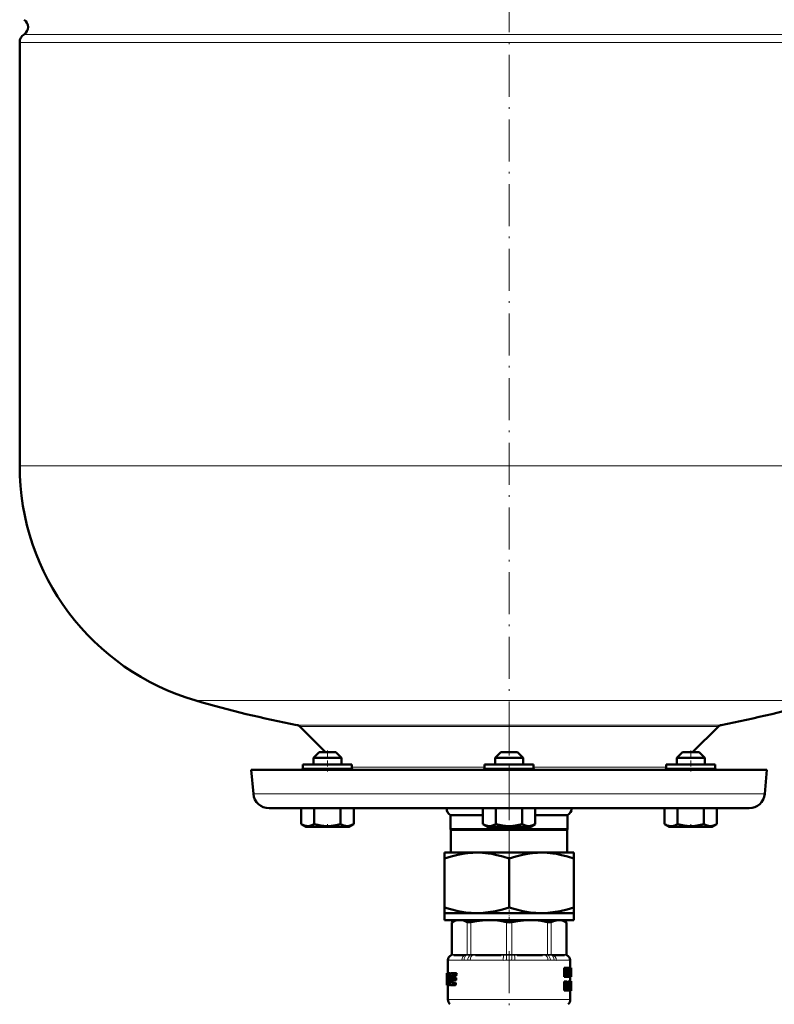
# Model space of a CAD drawing. Extents: x -1438 to 1837, y -1663 to 612.
# Tile 72 of 91: x 742 to 958, y -44 to 238. Entities that reach past the tile are written whole.
import ezdxf

# ---------------------------------------------------------------- set-up
doc = ezdxf.new("R2010")
doc.units = 0
doc.linetypes.add('DASHDOT', pattern=[18.5, 12, -3, 0.5, -3])

msp = doc.modelspace()

# ---------------------------------------------------------------- linework, layer by layer
at = {"color": 7, "linetype": 'DASHDOT', "lineweight": 18}
for p, q in [((881.75, 505.19), (881.75, 0.9)), ((881.75, 39.75), (881.75, -6.04)), ((881.75, -28.75), (881.75, -59.48))]:
    msp.add_line(p, q, dxfattribs=at)
at = {"color": 7, "lineweight": 18}
for p, q in [((1021.75, 231.25), (741.75, 231.25)), ((743, 233.52), (1020.51, 233.52)), ((741.75, 110.13), (1021.75, 110.13)), ((792.15, 42.93), (881.75, 42.93)), ((881.75, 42.93), (971.35, 42.93)), ((821.09, 35.93), (881.75, 35.93)), ((821.86, 35.52), (941.64, 35.52)), ((881.75, 35.93), (942.42, 35.93)), ((823.73, 23.63), (822.79, 23.63)), ((836.79, 23.63), (823.73, 23.63)), ((836.79, 23.92), (874.75, 23.92)), ((881.75, 23.63), (874.75, 23.63)), ((888.75, 23.63), (881.75, 23.63)), ((888.75, 23.92), (926.72, 23.92)), ((939.78, 23.63), (926.72, 23.63)), ((940.72, 23.63), (939.78, 23.63)), ((808.6, 16.23), (881.75, 16.23)), ((881.75, 16.23), (954.9, 16.23)), ((865.51, -20.43), (865.51, -29.71)), ((869.73, -29.71), (869.73, -20.43)), ((870.81, -20.43), (870.81, -29.71)), ((880.99, -29.71), (880.99, -20.43)), ((882.52, -20.43), (882.52, -29.71)), ((892.7, -29.71), (892.7, -20.43)), ((893.78, -20.43), (893.78, -29.71)), ((898, -29.71), (898, -20.43)), ((865.36, -29.91), (865.23, -29.92)), ((865.36, -29.73), (865.49, -29.72)), ((865.38, -29.91), (865.36, -29.91)), ((865.64, -29.88), (865.38, -29.91)), ((865.49, -29.72), (865.51, -29.71)), ((865.51, -29.71), (865.8, -29.69)), ((866.1, -29.67), (869.14, -29.67)), ((869.59, -29.91), (869.27, -29.88)), ((869.43, -29.69), (869.73, -29.71)), ((869.62, -29.91), (869.59, -29.91)), ((869.73, -29.71), (869.75, -29.72)), ((870.76, -29.91), (870.7, -29.91)), ((870.76, -29.72), (870.81, -29.71)), ((871.46, -29.88), (870.76, -29.91)), ((870.81, -29.71), (871.52, -29.69)), ((872.23, -29.67), (879.57, -29.67)), ((880.93, -29.91), (880.21, -29.88)), ((880.28, -29.69), (880.99, -29.71)), ((880.98, -29.91), (880.93, -29.91)), ((880.99, -29.71), (881.04, -29.72)), ((882.47, -29.72), (882.52, -29.71)), ((882.52, -29.71), (883.23, -29.69)), ((882.58, -29.91), (882.52, -29.91)), ((883.3, -29.88), (882.58, -29.91)), ((883.94, -29.67), (891.28, -29.67)), ((891.99, -29.69), (892.7, -29.71)), ((892.75, -29.91), (892.05, -29.88)), ((892.7, -29.71), (892.75, -29.72)), ((892.8, -29.91), (892.75, -29.91)), ((893.76, -29.72), (893.78, -29.71)), ((893.78, -29.71), (894.07, -29.69)), ((893.92, -29.91), (893.89, -29.91)), ((894.24, -29.88), (893.92, -29.91)), ((894.37, -29.67), (897.41, -29.67)), ((897.7, -29.69), (898, -29.71)), ((898.13, -29.91), (897.86, -29.88)), ((898, -29.71), (898.02, -29.72)), ((898.02, -29.72), (898.15, -29.73)), ((898.15, -29.91), (898.13, -29.91)), ((898.28, -29.92), (898.15, -29.91)), ((864.27, -31.35), (864.25, -31.32)), ((864.33, -31.37), (868.25, -31.37)), ((869.9, -31.35), (868.88, -31.35)), ((870.62, -31.37), (880.08, -31.37)), ((883.43, -31.37), (892.89, -31.37)), ((894.63, -31.35), (893.61, -31.35)), ((895.25, -31.37), (899.17, -31.37)), ((899.25, -31.32), (899.24, -31.35)), ((898.29, -39.38), (898.1, -39.38)), ((864.25, -42.54), (881.75, -42.54)), ((881.75, -42.54), (899.25, -42.54))]:
    msp.add_line(p, q, dxfattribs=at)
at = {"color": 7, "lineweight": 50}
for p, q in [((741.75, 231.25), (741.75, 110.13)), ((821.86, 35.52), (829.25, 28.13)), ((934.25, 28.13), (941.64, 35.52)), ((827.39, 28.13), (825.79, 26.53)), ((827.39, 28.13), (825.79, 26.53)), ((833.26, 26.53), (825.79, 26.53)), ((825.79, 24.63), (825.79, 26.53)), ((831.87, 28.13), (827.39, 28.13)), ((832.19, 28.13), (831.87, 28.13)), ((832.19, 28.13), (833.79, 26.53)), ((833.79, 26.53), (833.26, 26.53)), ((833.79, 24.63), (833.79, 26.53)), ((879.35, 28.13), (877.75, 26.53)), ((878.29, 26.53), (877.75, 26.53)), ((877.75, 24.63), (877.75, 26.53)), ((885.75, 26.53), (878.29, 26.53)), ((879.68, 28.13), (879.35, 28.13)), ((884.15, 28.13), (879.68, 28.13)), ((884.15, 28.13), (885.75, 26.53)), ((885.75, 24.63), (885.75, 26.53)), ((931.32, 28.13), (929.72, 26.53)), ((933.72, 26.53), (929.72, 26.53)), ((929.72, 24.63), (929.72, 26.53)), ((933.72, 28.13), (931.32, 28.13)), ((936.12, 28.13), (933.72, 28.13)), ((937.72, 26.53), (933.72, 26.53)), ((936.12, 28.13), (937.72, 26.53)), ((936.12, 28.13), (937.72, 26.53)), ((937.72, 24.63), (937.72, 26.53)), ((937.72, 24.63), (937.72, 26.53)), ((808, 23.13), (881.75, 23.13)), ((808, 23.13), (808.6, 16.23)), ((823.73, 24.63), (822.79, 24.63)), ((822.79, 24.63), (822.79, 23.63)), ((836.79, 24.63), (823.73, 24.63)), ((836.79, 24.63), (836.79, 23.63)), ((881.75, 24.63), (874.75, 24.63)), ((874.75, 24.63), (874.75, 23.63)), ((888.75, 24.63), (881.75, 24.63)), ((881.75, 23.13), (955.51, 23.13)), ((888.75, 24.63), (888.75, 23.63)), ((939.78, 24.63), (926.72, 24.63)), ((926.72, 24.63), (926.72, 23.63)), ((940.72, 24.63), (939.78, 24.63)), ((940.72, 24.63), (940.72, 23.63)), ((940.72, 23.63), (940.72, 24.63)), ((954.9, 16.23), (955.51, 23.13)), ((813.09, 12.13), (881.75, 12.13)), ((822.29, 12.13), (822.29, 7.59)), ((826.04, 12.13), (826.04, 7.59)), ((833.55, 12.13), (833.55, 7.59)), ((837.3, 12.13), (837.3, 7.6)), ((837.31, 12.13), (837.31, 7.6)), ((874.24, 12.13), (874.24, 7.6)), ((878, 12.13), (878, 7.59)), ((881.75, 12.13), (950.42, 12.13)), ((885.5, 12.13), (885.5, 7.59)), ((889.26, 12.13), (889.26, 7.59)), ((926.2, 12.13), (926.2, 7.6)), ((929.95, 12.13), (929.95, 7.6)), ((937.46, 12.13), (937.46, 7.59)), ((941.21, 12.13), (941.21, 7.59)), ((941.22, 12.13), (941.22, 7.59)), ((865, 10.13), (874.24, 10.13)), ((865, 6.13), (865, 10.13)), ((889.26, 10.13), (898.5, 10.13)), ((898.5, 10.13), (898.5, 6.13)), ((823.62, 6.83), (822.29, 7.59)), ((823.62, 6.83), (835.14, 6.83)), ((835.14, 6.83), (835.97, 6.83)), ((835.97, 6.83), (837.3, 7.6)), ((865, 6.13), (898.5, 6.13)), ((865, 6.13), (865.13, 5.91)), ((865.13, 5.91), (898.38, 5.91)), ((865.13, 5.91), (865.13, -0.57)), ((875.58, 6.83), (874.25, 7.6)), ((875.58, 6.83), (876.41, 6.83)), ((876.41, 6.83), (887.93, 6.83)), ((887.93, 6.83), (889.25, 7.59)), ((898.38, 5.91), (898.5, 6.13)), ((898.38, -0.57), (898.38, 5.91)), ((927.54, 6.83), (926.2, 7.6)), ((927.54, 6.83), (927.75, 6.83)), ((927.75, 6.83), (933.72, 6.83)), ((933.72, 6.83), (939.89, 6.83)), ((939.89, 6.83), (941.21, 7.59)), ((863.25, -0.57), (863.25, -2.23)), ((863.25, -0.57), (872.5, -0.57)), ((863.25, -16.22), (863.25, -2.23)), ((872.5, -0.57), (881.75, -0.57)), ((881.75, -0.57), (891, -0.57)), ((881.75, -16.22), (881.75, -2.23)), ((891, -0.57), (900.25, -0.57)), ((900.25, -2.23), (900.25, -0.57)), ((900.25, -2.23), (900.25, -16.22)), ((863.25, -16.22), (863.25, -17.87)), ((900.25, -17.87), (900.25, -16.22)), ((863.25, -17.87), (872.5, -17.87)), ((863.25, -17.87), (863.25, -19.87)), ((872.5, -17.87), (881.75, -17.87)), ((881.75, -17.87), (891, -17.87)), ((891, -17.87), (900.25, -17.87)), ((900.25, -17.87), (900.25, -19.87)), ((863.25, -19.87), (881.75, -19.87)), ((866.45, -19.87), (865.36, -20.51)), ((865.51, -20.43), (865.36, -20.51)), ((865.36, -29.73), (865.36, -20.51)), ((881.75, -19.87), (900.25, -19.87)), ((897.05, -19.87), (898.15, -20.51)), ((898.15, -20.51), (898, -20.43)), ((898.15, -29.73), (898.15, -20.51)), ((868.95, -29.87), (865.91, -29.87)), ((879.49, -29.87), (872.16, -29.87)), ((891.35, -29.87), (884.02, -29.87)), ((897.59, -29.87), (894.55, -29.87)), ((864.25, -31.32), (864.25, -35.03)), ((897.87, -33.48), (897.54, -33.48)), ((897.54, -36.06), (897.54, -33.48)), ((897.87, -33.48), (898.2, -33.48)), ((897.87, -36.06), (897.87, -33.48)), ((898.26, -33.94), (898.31, -33.48)), ((898.63, -33.48), (898.31, -33.48)), ((898.63, -33.48), (898.87, -33.48)), ((898.87, -33.48), (898.87, -36.06)), ((898.87, -33.72), (898.88, -33.48)), ((898.88, -33.48), (899.19, -33.48)), ((899.19, -33.48), (899.31, -33.48)), ((899.25, -31.32), (899.25, -33.48)), ((899.48, -33.48), (899.31, -33.48)), ((899.48, -33.48), (899.54, -33.48)), ((899.48, -36.06), (899.48, -33.48)), ((899.54, -33.48), (899.55, -33.62)), ((899.55, -33.62), (899.55, -34.7)), ((863.95, -35.03), (863.96, -35.03)), ((863.95, -35.03), (863.95, -38.36)), ((864.05, -35.03), (863.96, -35.03)), ((863.97, -35.36), (863.96, -35.03)), ((864.02, -35.36), (863.97, -35.36)), ((864.05, -35.03), (864.59, -35.03)), ((864.42, -35.93), (864.15, -35.93)), ((864.19, -35.72), (864.38, -35.72)), ((864.42, -35.95), (864.34, -37.57)), ((864.38, -35.72), (864.42, -35.79)), ((864.9, -35.03), (864.59, -35.03)), ((864.66, -35.08), (864.59, -35.03)), ((864.97, -35.08), (864.66, -35.08)), ((865.03, -35.23), (864.72, -35.23)), ((865.02, -35.45), (864.75, -35.45)), ((864.98, -35.72), (864.75, -35.72)), ((864.97, -35.08), (864.9, -35.03)), ((865.27, -35.03), (866.31, -35.03)), ((865.28, -37.1), (865.36, -35.95)), ((865.69, -35.95), (865.36, -35.95)), ((865.73, -35.79), (865.4, -35.79)), ((865.47, -35.72), (866.29, -35.72)), ((865.49, -36.41), (866.19, -36.41)), ((865.65, -36.41), (865.69, -35.95)), ((865.73, -35.79), (865.8, -35.72)), ((866.53, -36.41), (866.19, -36.41)), ((866.64, -35.72), (866.29, -35.72)), ((866.65, -35.03), (866.31, -35.03)), ((866.4, -35.5), (866.41, -35.36)), ((866.74, -35.5), (866.4, -35.5)), ((866.76, -35.36), (866.41, -35.36)), ((866.74, -35.5), (866.76, -35.36)), ((897.87, -36.06), (897.54, -36.06)), ((897.87, -36.06), (898.08, -36.06)), ((898.07, -33.97), (898.08, -33.97)), ((898.11, -34.33), (898.08, -34.33)), ((898.08, -34.63), (898.08, -36.06)), ((898.33, -36.06), (898.08, -36.06)), ((898.33, -36.06), (898.49, -36.06)), ((898.46, -35.01), (898.39, -35.01)), ((898.42, -35.38), (898.42, -35.38)), ((898.7, -36.06), (898.49, -36.06)), ((898.7, -34.52), (898.66, -34.52)), ((898.7, -36.06), (898.7, -34.52)), ((898.7, -36.06), (898.87, -36.06)), ((898.71, -33.97), (898.71, -33.97)), ((898.87, -36.06), (898.98, -36.06)), ((898.98, -36.06), (899.13, -36.06)), ((899.16, -35.49), (899.13, -36.06)), ((899.13, -36.06), (899.35, -36.06)), ((899.16, -35.49), (899.33, -35.49)), ((899.19, -35.04), (899.24, -34.17)), ((899.19, -35.04), (899.31, -35.04)), ((899.26, -34.17), (899.24, -34.17)), ((899.25, -33.94), (899.25, -33.94)), ((899.25, -36.06), (899.25, -37.42)), ((899.26, -34.17), (899.31, -35.04)), ((899.35, -36.06), (899.33, -35.49)), ((899.35, -36.06), (899.43, -36.06)), ((899.48, -36.06), (899.43, -36.06)), ((899.48, -36.06), (899.54, -36.06)), ((899.52, -35.59), (899.52, -33.95)), ((899.52, -33.95), (899.54, -33.95)), ((899.55, -34.16), (899.52, -34.16)), ((899.55, -34.75), (899.52, -34.75)), ((899.55, -35.36), (899.52, -35.36)), ((899.52, -35.59), (899.54, -35.59)), ((899.55, -34.16), (899.55, -34.7)), ((899.55, -34.7), (899.55, -34.75)), ((899.55, -34.75), (899.55, -34.81)), ((899.55, -34.81), (899.55, -35.36)), ((899.55, -34.81), (899.55, -35.88)), ((863.98, -38.27), (863.95, -38.27)), ((863.95, -38.36), (863.95, -38.27)), ((863.96, -38.49), (863.95, -38.36)), ((863.99, -38.49), (863.96, -38.49)), ((863.99, -38.49), (864.05, -38.49)), ((864.15, -38.49), (864.05, -38.49)), ((864.11, -38.27), (864.08, -38.27)), ((864.12, -38.01), (864.11, -38.15)), ((864.15, -37.8), (864.29, -37.8)), ((864.15, -38.49), (864.4, -38.49)), ((864.25, -38.49), (864.25, -42.54)), ((864.32, -37.73), (864.28, -37.8)), ((864.4, -38.49), (864.47, -38.43)), ((864.71, -38.49), (864.4, -38.49)), ((864.78, -38.43), (864.47, -38.43)), ((864.85, -38.28), (864.54, -38.28)), ((864.84, -38.07), (864.59, -38.07)), ((864.84, -37.8), (864.62, -37.8)), ((864.71, -38.49), (864.78, -38.43)), ((864.85, -38.28), (864.86, -38.24)), ((864.93, -38.43), (865.01, -38.49)), ((865.01, -38.49), (866.06, -38.49)), ((865.24, -37.57), (865.28, -37.1)), ((865.56, -37.57), (865.24, -37.57)), ((865.58, -37.73), (865.25, -37.73)), ((865.31, -37.8), (865.25, -37.73)), ((865.31, -37.8), (866.07, -37.8)), ((865.39, -36.63), (865.38, -36.77)), ((865.48, -37.1), (866.17, -37.1)), ((865.56, -37.57), (865.6, -37.1)), ((865.63, -37.8), (865.58, -37.73)), ((866.4, -38.49), (866.06, -38.49)), ((866.41, -37.8), (866.07, -37.8)), ((866.16, -38.27), (866.17, -38.13)), ((866.5, -38.27), (866.16, -38.27)), ((866.52, -37.1), (866.17, -37.1)), ((866.51, -38.13), (866.17, -38.13)), ((866.28, -36.89), (866.29, -36.75)), ((866.62, -36.89), (866.28, -36.89)), ((866.63, -36.75), (866.29, -36.75)), ((866.5, -38.27), (866.51, -38.13)), ((866.62, -36.89), (866.63, -36.75)), ((897.87, -37.47), (897.54, -37.47)), ((897.54, -40.05), (897.54, -37.47)), ((897.87, -37.47), (898.23, -37.47)), ((897.87, -40.05), (897.87, -37.47)), ((898.1, -38.63), (898.1, -37.9)), ((898.1, -37.9), (898.2, -37.9)), ((898.35, -38.24), (898.1, -38.24)), ((898.31, -38.52), (898.1, -38.52)), ((898.1, -38.63), (898.2, -38.63)), ((898.1, -39.06), (898.1, -40.05)), ((898.1, -39.06), (898.16, -39.06)), ((898.2, -39.08), (898.1, -39.08)), ((898.23, -39.15), (898.1, -39.15)), ((898.26, -39.25), (898.1, -39.25)), ((898.29, -39.38), (898.26, -39.25)), ((898.43, -40.05), (898.29, -39.38)), ((898.36, -38.89), (898.36, -38.89)), ((898.43, -39.05), (898.46, -39.16)), ((898.46, -39.16), (898.49, -39.28)), ((898.93, -37.47), (898.61, -37.47)), ((898.61, -38.96), (898.61, -37.47)), ((898.93, -38.96), (898.61, -38.96)), ((898.93, -37.47), (899.06, -37.47)), ((898.93, -38.96), (898.93, -37.47)), ((899.26, -37.47), (899.06, -37.47)), ((899.06, -37.47), (899.06, -38.97)), ((899.26, -38.99), (899.06, -38.99)), ((899.52, -37.47), (899.22, -37.47)), ((899.22, -37.47), (899.22, -37.47)), ((899.54, -37.42), (899.24, -37.42)), ((899.46, -37.42), (899.25, -37.42)), ((899.26, -37.47), (899.35, -37.47)), ((899.26, -38.99), (899.26, -37.47)), ((899.47, -39.37), (899.34, -39.37)), ((899.35, -37.47), (899.35, -38.93)), ((899.5, -37.6), (899.35, -37.6)), ((899.48, -37.84), (899.35, -37.84)), ((899.47, -38.19), (899.35, -38.19)), ((899.48, -38.63), (899.35, -38.63)), ((899.52, -38.94), (899.35, -38.94)), ((899.53, -39.03), (899.35, -39.03)), ((899.54, -39.13), (899.35, -39.13)), ((899.54, -39.24), (899.35, -39.24)), ((899.47, -39.95), (899.47, -39.37)), ((899.54, -39.38), (899.47, -39.38)), ((899.53, -37.9), (899.52, -37.95)), ((899.52, -37.95), (899.52, -38.03)), ((899.55, -37.98), (899.52, -37.98)), ((899.52, -38.03), (899.52, -38.14)), ((899.55, -38.06), (899.52, -38.06)), ((899.52, -38.14), (899.52, -38.26)), ((899.53, -38.19), (899.52, -38.19)), ((899.52, -38.26), (899.53, -38.35)), ((899.53, -39.03), (899.52, -38.94)), ((899.54, -37.89), (899.53, -37.89)), ((899.55, -37.92), (899.53, -37.92)), ((899.53, -38.19), (899.53, -38.06)), ((899.53, -38.42), (899.53, -38.19)), ((899.53, -38.35), (899.53, -38.44)), ((899.53, -38.44), (899.54, -38.54)), ((899.54, -39.13), (899.53, -39.03)), ((899.55, -37.92), (899.54, -37.89)), ((899.54, -38.54), (899.55, -38.67)), ((899.54, -39.24), (899.54, -39.13)), ((899.54, -39.38), (899.54, -39.24)), ((899.54, -39.48), (899.54, -39.38)), ((899.55, -37.45), (899.55, -37.52)), ((899.55, -37.52), (899.55, -38.06)), ((899.55, -37.98), (899.55, -37.92)), ((899.55, -38.06), (899.55, -37.98)), ((899.55, -38.67), (899.55, -38.84)), ((899.55, -38.84), (899.55, -39.05)), ((899.55, -39.05), (899.55, -39.32)), ((899.55, -39.32), (899.55, -39.69)), ((897.87, -40.05), (897.54, -40.05)), ((897.87, -40.05), (898.1, -40.05)), ((898.11, -40.05), (898.1, -40)), ((898.43, -40.05), (898.11, -40.05)), ((898.43, -40.05), (898.64, -40.05)), ((899.16, -40.09), (898.86, -40.09)), ((899.5, -40.06), (899.23, -40.06)), ((899.53, -40.09), (899.23, -40.09)), ((899.25, -40.09), (899.25, -42.54)), ((899.47, -39.95), (899.28, -39.95)), ((899.54, -39.48), (899.49, -39.48)), ((899.54, -39.56), (899.5, -39.56)), ((899.53, -39.62), (899.51, -39.62)), ((899.53, -39.62), (899.54, -39.56)), ((899.54, -40.05), (899.53, -40.09)), ((899.54, -39.56), (899.54, -39.48)), ((899.55, -39.69), (899.55, -39.92))]:
    msp.add_line(p, q, dxfattribs=at)
at = {"color": 7, "linetype": 'DASHDOT', "lineweight": 18, "ltscale": 0.150015}
for p, q in [((829.79, 28.63), (829.79, 22.63)), ((933.72, 28.63), (933.72, 22.63))]:
    msp.add_line(p, q, dxfattribs=at)
at = {"color": 7, "linetype": 'DASHDOT', "lineweight": 18, "ltscale": 0.023112}
msp.add_line((829.79, 6.75), (829.79, 7.67), dxfattribs=at)
at = {"color": 7, "linetype": 'DASHDOT', "lineweight": 18, "ltscale": 0.023199}
msp.add_line((933.72, 6.75), (933.72, 7.68), dxfattribs=at)
at = {"color": 7, "linetype": 'DASHDOT', "lineweight": 18, "ltscale": 0.109586}
msp.add_line((881.75, -20.24), (881.75, -15.86), dxfattribs=at)
at = {"color": 7, "lineweight": 50}
for points in [[(822.29, 7.59), (822.77, 7.34), (823.24, 7.16), (823.66, 7.06), (824.08, 7.01), (824.71, 7.06), (825.35, 7.25), (826.04, 7.59)], [(826.04, 7.59), (827, 7.34), (827.93, 7.16), (828.78, 7.06), (829.61, 7.01), (830.87, 7.06), (832.16, 7.25), (833.55, 7.59)], [(833.55, 7.6), (834.03, 7.35), (834.5, 7.17), (834.92, 7.06), (835.34, 7.02), (835.97, 7.07), (836.61, 7.26), (837.26, 7.57)], [(833.55, 7.59), (834.03, 7.34), (834.49, 7.16), (834.92, 7.06), (835.42, 7.01)], [(835.42, 7.01), (836.01, 7.08), (836.61, 7.26), (837.3, 7.6)], [(874.24, 7.6), (874.72, 7.35), (875.19, 7.17), (875.61, 7.06), (876.12, 7.01)], [(876.12, 7.01), (876.71, 7.07), (877.3, 7.25), (878, 7.59)], [(878, 7.59), (878.96, 7.34), (879.89, 7.16), (880.73, 7.06), (881.57, 7.01), (882.83, 7.06), (884.11, 7.25), (885.5, 7.59)], [(885.5, 7.59), (885.98, 7.34), (886.45, 7.16), (886.87, 7.06), (887.29, 7.01), (887.92, 7.06), (888.56, 7.25), (889.26, 7.59)], [(927.21, 7.15), (927.84, 7.03), (928.46, 7.04), (928.82, 7.11), (929.19, 7.23), (929.95, 7.6)], [(929.95, 7.6), (930.91, 7.35), (931.85, 7.17), (932.69, 7.06), (933.72, 7.01)], [(933.72, 7.01), (934.88, 7.07), (936.07, 7.25), (937.46, 7.59)], [(937.46, 7.59), (937.94, 7.34), (938.41, 7.16), (938.83, 7.06), (939.25, 7.01), (939.88, 7.06), (940.52, 7.25), (941.21, 7.59)], [(863.25, -2.23), (865.18, -1.64), (867.1, -1.16), (868.55, -0.89), (869.99, -0.7), (871.43, -0.6), (872.5, -0.57)], [(872.5, -0.57), (874.11, -0.63), (875.73, -0.79), (876.79, -0.95), (877.86, -1.15), (880.01, -1.69), (881.75, -2.23)], [(881.75, -2.23), (883.68, -1.64), (885.6, -1.16), (887.05, -0.89), (888.49, -0.7), (889.93, -0.6), (891, -0.57)], [(891, -0.57), (892.61, -0.63), (894.23, -0.79), (895.29, -0.95), (896.36, -1.15), (898.51, -1.69), (900.25, -2.23)], [(872.5, -17.87), (870.89, -17.82), (869.28, -17.66), (868.22, -17.5), (867.15, -17.29), (865, -16.76), (863.25, -16.22)], [(881.75, -16.22), (879.83, -16.81), (877.91, -17.28), (876.46, -17.55), (875.01, -17.74), (873.58, -17.85), (872.5, -17.87)], [(891, -17.87), (889.39, -17.82), (887.78, -17.66), (886.72, -17.5), (885.65, -17.29), (883.5, -16.76), (881.75, -16.22)], [(900.25, -16.22), (898.33, -16.81), (896.41, -17.28), (894.96, -17.55), (893.51, -17.74), (892.08, -17.85), (891, -17.87)], [(867.62, -19.87), (866.94, -19.93), (866.24, -20.11), (865.51, -20.43)], [(869.73, -20.43), (868.99, -20.11), (868.3, -19.93), (867.62, -19.87)], [(870.81, -20.43), (870.27, -20.5), (869.87, -20.48), (869.73, -20.43)], [(875.9, -19.87), (874.18, -19.94), (872.41, -20.14), (870.81, -20.43)], [(880.99, -20.43), (879.22, -20.11), (877.54, -19.93), (875.9, -19.87)], [(887.61, -19.87), (885.89, -19.94), (884.12, -20.14), (882.52, -20.43)], [(892.7, -20.43), (890.93, -20.11), (889.25, -19.93), (887.61, -19.87)], [(893.78, -20.43), (893.64, -20.48), (893.45, -20.5), (892.98, -20.48), (892.7, -20.43)], [(895.89, -19.87), (895.18, -19.94), (894.44, -20.14), (893.78, -20.43)], [(898, -20.43), (897.26, -20.11), (896.57, -19.93), (895.89, -19.87)], [(864.05, -35.03), (864.02, -35.2), (864.02, -35.24)], [(864.15, -35.93), (864.16, -35.78), (864.17, -35.74), (864.19, -35.72)], [(865.49, -36.41), (865.43, -36.48), (865.39, -36.63)], [(865.4, -35.79), (865.43, -35.74), (865.47, -35.72)], [(866.29, -36.75), (866.28, -36.57), (866.24, -36.46), (866.22, -36.43), (866.19, -36.41)], [(866.29, -35.72), (866.36, -35.65), (866.4, -35.5)], [(866.41, -35.36), (866.4, -35.19), (866.36, -35.08), (866.34, -35.05), (866.31, -35.03)], [(866.63, -36.75), (866.63, -36.57), (866.59, -36.46), (866.57, -36.43), (866.53, -36.41)], [(866.64, -35.72), (866.71, -35.65), (866.74, -35.5)], [(866.76, -35.36), (866.75, -35.19), (866.71, -35.08), (866.69, -35.05), (866.65, -35.03)], [(899.54, -33.95), (899.54, -33.96), (899.54, -33.96), (899.55, -33.99), (899.55, -34.16)], [(899.55, -35.36), (899.54, -35.57), (899.54, -35.59)], [(899.55, -35.88), (899.55, -36.01), (899.54, -36.06)], [(863.98, -38.15), (863.98, -38.45), (863.99, -38.48), (863.99, -38.49)], [(864.05, -38.49), (864.08, -38.31), (864.08, -38.27)], [(864.11, -38.15), (864.11, -38.25), (864.13, -38.45), (864.14, -38.47), (864.15, -38.49)], [(864.15, -37.8), (864.13, -37.85), (864.12, -38.01)], [(865.38, -36.77), (865.39, -36.95), (865.48, -37.1)], [(866.06, -38.49), (866.12, -38.42), (866.16, -38.27)], [(866.17, -38.13), (866.15, -37.92), (866.13, -37.85), (866.07, -37.8)], [(866.17, -37.1), (866.24, -37.04), (866.28, -36.89)], [(866.4, -38.49), (866.47, -38.42), (866.5, -38.27)], [(866.51, -38.13), (866.5, -37.96), (866.47, -37.84), (866.45, -37.82), (866.41, -37.8)], [(866.52, -37.1), (866.59, -37.04), (866.62, -36.89)], [(898.2, -37.9), (898.26, -37.92), (898.29, -37.94), (898.32, -38.02), (898.35, -38.24)], [(898.31, -38.52), (898.27, -38.59), (898.2, -38.63)], [(898.23, -37.47), (898.33, -37.49), (898.42, -37.56), (898.52, -37.8), (898.55, -38.17)], [(898.86, -40.09), (898.74, -39.99), (898.68, -39.79), (898.63, -39.49), (898.61, -38.96)], [(899.16, -40.09), (899.06, -40.01), (898.99, -39.82), (898.94, -39.45), (898.93, -38.96)], [(899.06, -38.97), (899.08, -39.31), (899.11, -39.53), (899.13, -39.57), (899.17, -39.59)], [(899.35, -38.93), (899.33, -39.61), (899.3, -39.89), (899.27, -39.99), (899.23, -40.06), (899.16, -40.09)], [(899.17, -39.59), (899.24, -39.43), (899.26, -38.99)], [(899.5, -39.57), (899.51, -39.62), (899.52, -39.64)]]:
    msp.add_lwpolyline(points, dxfattribs=at)
at = {"color": 7, "lineweight": 18}
for points in [[(869.75, -29.72), (870.26, -29.73), (870.76, -29.72)], [(892.75, -29.72), (893.45, -29.73), (893.76, -29.72)]]:
    msp.add_lwpolyline(points, dxfattribs=at)
at = {"color": 7, "lineweight": 50}
for centre, radius, start, end in [((741.65, 235.63), 2.5, 302.579, 57.421), ((744.45, 231.25), 2.7, 122.579, 180), ((811.75, 110.13), 70, 180, 253.7398), ((881.75, 350.13), 320, 253.7398, 259.0714), ((881.75, 350.13), 320, 280.9286, 286.2602), ((820.8, 34.46), 1.5, 45, 79.0714), ((942.71, 34.46), 1.5, 100.9286, 135), ((822.29, 23.63), 0.5, 270, 360), ((837.29, 23.63), 0.5, 180, 270), ((874.25, 23.63), 0.5, 270, 360), ((889.25, 23.63), 0.5, 180, 270), ((926.22, 23.63), 0.5, 270, 360), ((941.22, 23.63), 0.5, 180, 270), ((941.22, 23.63), 0.5, 180, 270), ((813.09, 16.63), 4.5, 185, 270), ((950.42, 16.63), 4.5, 270, 355), ((866.16, 12.13), 2.31, 180, 240), ((897.35, 12.13), 2.31, 300, 360), ((928.63, 11.68), 4.75, 239.2257, 252.5363), ((881.74, -16.76), 3.74, 258.3446, 270.1449), ((881.76, -16.78), 3.73, 269.8253, 281.6734), ((865.75, -31.32), 1.5, 110.5177, 180.0166), ((865.16, -29.73), 0.2, 290.5165, 359.9999), ((898.35, -29.73), 0.2, 180.0001, 249.4835), ((897.75, -31.32), 1.5, 360, 69.4823), ((719.82, -56.05), 179.8, 6.7194, 7.2099), ((724.45, -15.05), 175.15, 353.4585, 353.9602), ((749.98, -22.91), 149.59, 354.956, 355.9464), ((746.69, -42.12), 152.86, 2.2736, 3.2409), ((1191.06, -38.44), 327.1, 179.4611, 179.9706), ((1193.17, -41.96), 329.22, 178.8316, 179.3379), ((1218.17, -47.87), 354.23, 178.069, 178.448), ((863.77, -35.89), 0.659, 355.2142, 9.502), ((1303.58, -63.69), 439.73, 176.3527, 176.6237), ((864.19, -35.34), 0.537, 11.9329, 28.8232), ((863.36, -35.53), 1.39, 3.3335, 12.4548), ((862.46, -35.58), 2.29, 356.6103, 3.3487), ((1365.8, -71.02), 502.07, 175.9689, 176.2064), ((864.51, -35.34), 0.536, 11.9311, 28.8406), ((866.8, -35.83), 1.82, 168.052, 176.6245), ((866.29, -35.71), 1.3, 158.4683, 168.6111), ((863.93, -35.49), 1.13, 8.1933, 13.0268), ((865.6, -35.43), 0.553, 140.9405, 158.726), ((865.28, -35.17), 0.137, 94.9628, 144.1433), ((865.9, -35.99), 0.536, 157.8708, 175.9089), ((866.23, -35.99), 0.536, 157.852, 175.9095), ((869.33, -34.7), 28.75, 0.1221, 1.455), ((906.91, -33.39), 8.85, 183.7528, 186.0891), ((728.47, -57.13), 171.16, 7.0726, 7.6581), ((892.65, -35.69), 5.78, 3.0866, 6.7512), ((908.89, -36.17), 10.5, 173.627, 175.6667), ((724.55, -16.45), 175.04, 353.5681, 354.1451), ((890.22, -33.53), 8.5, 354.7816, 357.0896), ((925.05, -34.55), 26.34, 178.7215, 179.9219), ((893.99, -33.87), 5.26, 356.7208, 359.1682), ((905.55, -33.85), 6.3, 180.8269, 182.9355), ((863.54, -37.54), 0.804, 346.282, 357.9508), ((863.88, -38.09), 0.68, 329.83, 343.4584), ((862.95, -37.79), 1.67, 342.641, 350.3676), ((862.08, -37.64), 2.54, 350.2961, 356.4129), ((864.21, -38.09), 0.67, 329.3345, 343.2028), ((866.76, -37.94), 1.92, 175.6816, 183.6876), ((866.09, -38), 1.26, 183.2452, 193.3277), ((865.34, -38.18), 0.486, 192.7626, 211.5581), ((865.7, -37.62), 0.46, 173.2936, 193.8034), ((866.02, -37.62), 0.46, 173.2936, 193.8034), ((898.15, -39.11), 0.0502, 32.7673, 84.4737), ((897.98, -39.23), 0.269, 19.1426, 34.6328), ((897.22, -39.51), 1.07, 14.1053, 19.7741), ((897.54, -38.27), 0.808, 341.9381, 1.9017), ((898.13, -38.62), 0.347, 311.0813, 333.0587), ((898.22, -39.03), 0.189, 22.913, 44.3273), ((897.62, -39.3), 0.851, 17.4933, 24.2989), ((897.78, -38.44), 0.74, 332.5324, 345.6697), ((846.63, -50.16), 52.99, 11.0019, 11.8436), ((897.14, -38.26), 1.4, 345.1208, 353.6613), ((896.37, -38.18), 2.18, 353.628, 0.1734), ((899.29, -37.47), 0.0713, 137.9011, 177.4986), ((906.49, -38.16), 7.02, 177.378, 180.2111), ((906.03, -38.22), 6.56, 179.7565, 183.6024), ((901.71, -39.15), 2.25, 185.724, 190.7737), ((903.23, -38.01), 3.75, 173.7637, 177.4237), ((903.39, -38.36), 3.92, 183.9498, 188.4837), ((900.66, -37.72), 1.17, 167.4145, 174.2396), ((899.59, -37.47), 0.0722, 138.1208, 177.231), ((899.56, -37.9), 0.0281, 137.9531, 180.5121), ((899.52, -37.44), 0.0248, 349.9677, 54.469), ((899.53, -37.89), 0.0146, 0.7968, 48.9847), ((899.23, -40.07), 0.027, 201.3785, 250.9283), ((900.06, -39.86), 0.599, 189.043, 199.7323), ((899.55, -40.05), 0.0531, 189.8055, 239.3413), ((899.51, -39.62), 0.0224, 306.6994, 5.1885), ((898.39, -39.92), 1.16, 353.3792, 359.8357), ((866.25, -42.54), 2, 180, 225), ((897.25, -42.54), 2, 315, 360)]:
    msp.add_arc(centre, radius, start, end, dxfattribs=at)
at = {"color": 7, "lineweight": 18}
for centre, radius, start, end in [((865.77, -31.35), 1.5, 105.9772, 179.784), ((865.29, -29.72), 0.196, 289.2011, 2.0769), ((865.31, -29.72), 0.195, 288.8448, 2.6072), ((865.61, -29.7), 0.192, 279.6889, 3.0559), ((865.9, -32.83), 2.96, 89.7465, 95.0069), ((866.09, -32.8), 3.13, 89.7592, 95.1871), ((868.97, -33.89), 4.02, 85.7024, 90.1944), ((869.15, -32.8), 3.13, 84.8129, 90.2408), ((869.23, -29.69), 0.199, 279.7602, 1.0432), ((869.52, -29.72), 0.202, 288.6376, 0.5069), ((869.55, -29.72), 0.202, 289.9883, 0.854), ((870.13, -7.92), 21.99, 268.6539, 271.4886), ((872.12, -49.53), 19.65, 89.9051, 91.9429), ((872.2, -47.85), 18.18, 89.8986, 92.1508), ((879.52, -50.59), 20.71, 88.1074, 90.0906), ((879.6, -47.85), 18.18, 87.8492, 90.1014), ((881.75, 14.6), 44.52, 269.0091, 270.9896), ((881.71, -9.11), 20.62, 268.132, 270.1134), ((881.8, -9.4), 20.33, 269.8741, 271.8833), ((883.91, -47.85), 18.18, 89.8986, 92.1508), ((883.99, -50.59), 20.71, 89.9094, 91.8927), ((891.31, -47.85), 18.18, 87.8492, 90.1014), ((891.38, -49.53), 19.65, 88.0571, 90.0949), ((893.38, -7.91), 22, 268.5123, 271.3456), ((893.96, -29.72), 0.202, 179.146, 250.0117), ((893.98, -29.72), 0.202, 179.4931, 251.3624), ((894.36, -32.8), 3.13, 89.7592, 95.1871), ((894.27, -29.69), 0.199, 178.9568, 260.2398), ((894.54, -33.89), 4.02, 89.8056, 94.2976), ((897.42, -32.8), 3.13, 84.8129, 90.2408), ((897.61, -32.83), 2.96, 84.9931, 90.2535), ((897.9, -29.7), 0.192, 176.9441, 260.3111), ((898.19, -29.72), 0.195, 177.3928, 251.1552), ((898.21, -29.72), 0.196, 177.9231, 250.7989), ((897.74, -31.35), 1.5, 0.216, 74.0228), ((864.32, -31.3), 0.073, 220.243, 277.8347), ((868.27, -24.22), 7.15, 269.8403, 274.8785), ((870.58, -22.43), 8.94, 265.6487, 270.2682), ((880.12, -15.37), 16.01, 269.8409, 273.2556), ((881.85, -43.22), 11.9, 90.4739, 93.9469), ((881.66, -43.22), 11.9, 86.0531, 89.5262), ((883.38, -15.35), 16.02, 266.7462, 270.1574), ((892.93, -22.44), 8.93, 269.7295, 274.3536), ((895.24, -24.22), 7.16, 265.1242, 270.157), ((899.18, -31.3), 0.0729, 262.143, 319.7781)]:
    msp.add_arc(centre, radius, start, end, dxfattribs=at)
for centre, major_axis, ratio, start_param, end_param in [((865.83, -31.37), (0, 1.5), 0.995414, 0.123342, 1.570796), ((865.91, -29.67), (0, -0.2), 0.92388, 0, 1.570796), ((869.41, -31.37), (0, 1.5), 0.771505, 0.123342, 1.570796), ((869.98, -31.35), (0.14, -1.49), 0.734075, 3.351169, 4.642046), ((868.95, -29.67), (0, -0.2), 0.92388, 0, 1.570796), ((870.92, -31.35), (-0.13, -1.49), 0.675962, 3.481187, 4.772063), ((871.57, -31.37), (0, 1.5), 0.636223, 0.123342, 1.570796), ((870.68, -29.72), (0.007, -0.2), 0.408466, 0.272287, 1.557437), ((870.73, -29.71), (0.008, -0.2), 0.382405, 0.255495, 1.554996), ((871.44, -29.69), (0.008, -0.2), 0.382432, 0.102908, 1.555785), ((872.16, -29.67), (0, -0.2), 0.382683, 0, 1.570796), ((879.49, -29.67), (0, -0.2), 0.382683, 0, 1.570796), ((880.22, -31.37), (0, 1.5), 0.095659, 0.123342, 1.570796), ((880.2, -29.69), (-0.008, -0.2), 0.382432, 0.132932, 1.585808), ((880.91, -29.71), (-0.008, -0.2), 0.382405, 0.287096, 1.586597), ((881.09, -31.35), (0.1, -1.5), 0.041092, 3.418838, 4.709715), ((880.97, -29.72), (-0.006, -0.2), 0.356255, 0.297028, 1.582178), ((882.54, -29.72), (0.006, -0.2), 0.356255, 4.701007, 5.986158), ((882.41, -31.35), (-0.1, -1.5), 0.041092, 1.57347, 2.864347), ((882.6, -29.71), (0.008, -0.2), 0.382405, 4.696589, 5.996089), ((883.3, -29.69), (0.008, -0.2), 0.382432, 4.697377, 6.150253), ((883.28, -31.37), (0, -1.5), 0.095659, 1.570796, 3.018251), ((884.02, -29.67), (0, -0.2), 0.382683, 4.712389, 6.283185), ((891.35, -29.67), (0, -0.2), 0.382683, 4.712389, 6.283185), ((892.07, -29.69), (-0.008, -0.2), 0.382432, 4.727401, 6.180277), ((891.93, -31.37), (0, -1.5), 0.636223, 1.570796, 3.018251), ((892.77, -29.71), (-0.008, -0.2), 0.382405, 4.728189, 6.02769), ((892.83, -29.72), (-0.007, -0.2), 0.408466, 4.725748, 6.010898), ((892.59, -31.35), (0.13, -1.49), 0.675962, 1.511122, 2.801999), ((893.52, -31.35), (-0.14, -1.49), 0.734075, 1.64114, 2.932016), ((894.1, -31.37), (0, -1.5), 0.771505, 1.570796, 3.018251), ((894.55, -29.67), (0, 0.2), 0.92388, 1.570796, 3.141593), ((897.59, -29.67), (0, 0.2), 0.92388, 1.570796, 3.141593), ((897.68, -31.37), (0, -1.5), 0.995414, 1.570796, 3.018251)]:
    msp.add_ellipse(centre, major_axis=major_axis, ratio=ratio, start_param=start_param, end_param=end_param, dxfattribs=at)

doc.saveas('drawing.dxf')
